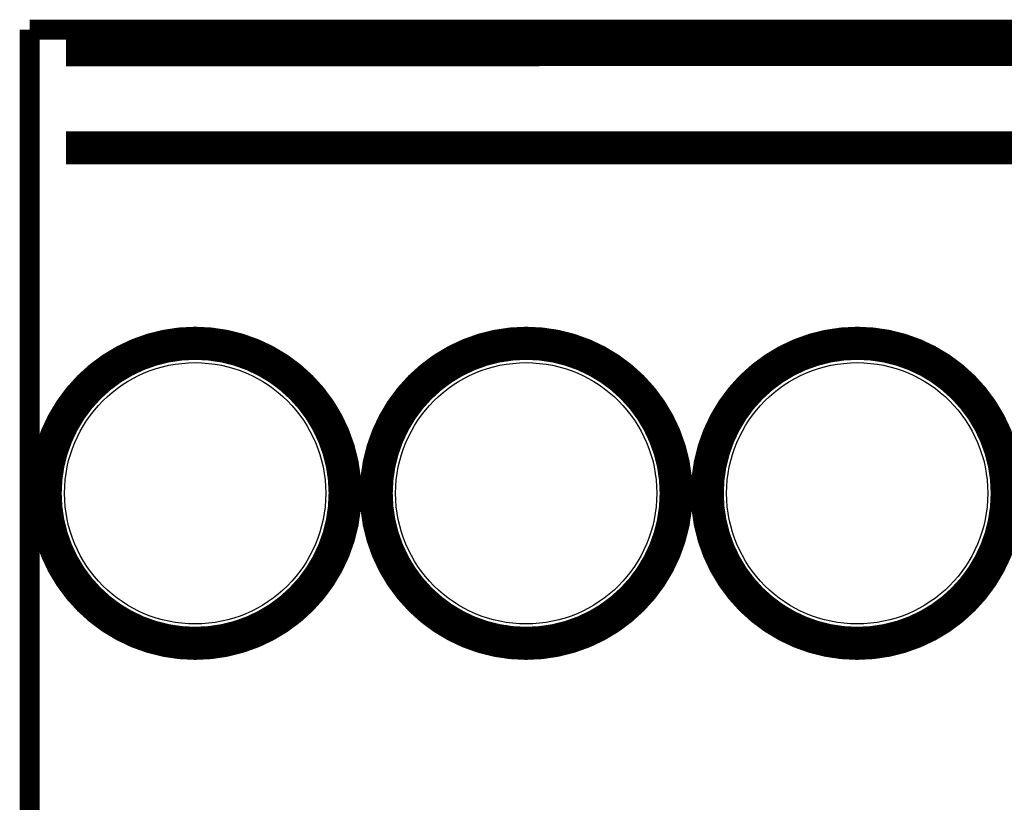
# Model space of a CAD drawing. Extents: x -1.3 to 24.2, y -3.9 to 53.4.
# Tile 53 of 61: x -1.3 to 6.2, y 47.4 to 53.4. Entities that reach past the tile are written whole.
import ezdxf

# ---------------------------------------------------------------- set-up
doc = ezdxf.new("R2010")
doc.units = 0
doc.layers.get('0').update_dxf_attribs({"linetype": 'CONTINUOUS'})
for name, color, linetype in [('UART_I2C_SPI_2_CLICK_V100_GKO', 5, 'CONTINUOUS'), ('UART_I2C_SPI_2_CLICK_V100_GTO', 14, 'CONTINUOUS'), ('UART_I2C_SPI_2_CLICK_V100_GTS', 12, 'CONTINUOUS')]:
    doc.layers.add(name, color=color, linetype=linetype)

# ---------------------------------------------------------------- blocks, each defined once
blk = doc.blocks.new('ROUND_23')
blk.add_circle((0, 0), 1.002)

msp = doc.modelspace()

# ---------------------------------------------------------------- linework, layer by layer
at = {"layer": 'UART_I2C_SPI_2_CLICK_V100_GKO', "const_width": 0.1524}
for points in [[(-1.27, 53.34), (24.13, 53.34)], [(-1.27, -3.81), (-1.27, 53.34)]]:
    msp.add_lwpolyline(points, dxfattribs=at)
at = {"layer": 'UART_I2C_SPI_2_CLICK_V100_GTO', "const_width": 0.254}
for points in [[(-0.9906, 53.18506), (4.16306, 53.1876)], [(3.45694, 53.1876), (9.24306, 53.1876)], [(-0.9906, 52.43322), (4.11226, 52.43322)], [(3.45694, 52.43322), (9.19226, 52.43322)]]:
    msp.add_lwpolyline(points, dxfattribs=at)
for points in [[(-1.15062, 49.784, 1), (1.15062, 49.784, 1)], [(1.38938, 49.784, 1), (3.69062, 49.784, 1)], [(3.92938, 49.784, 1), (6.23062, 49.784, 1)]]:
    msp.add_lwpolyline(points, format="xyb", close=True, dxfattribs=at)

# ---------------------------------------------------------------- block references
at = {"layer": 'UART_I2C_SPI_2_CLICK_V100_GTS'}
for p in [(0, 49.784), (2.54, 49.784), (5.08, 49.784)]:
    msp.add_blockref('ROUND_23', p, dxfattribs=at)

doc.saveas('drawing.dxf')
